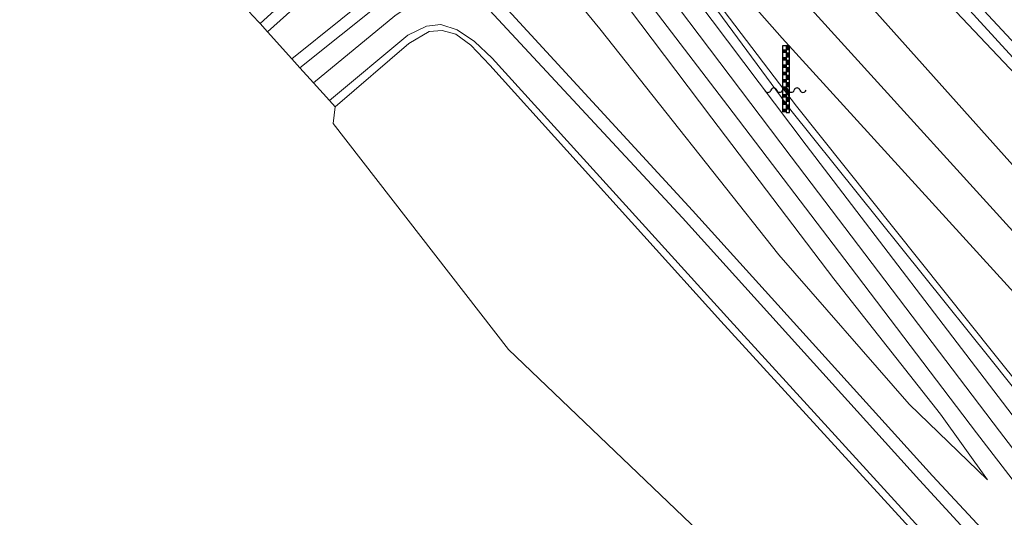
# Model space of a CAD drawing. Extents: x 130905 to 137824, y 412333 to 417928.
# Tile 121 of 256: x 134298 to 134423, y 412611 to 412674. Entities that reach past the tile are written whole.
import ezdxf
from ezdxf.lldxf.tags import DXFTag

# ---------------------------------------------------------------- set-up
doc = ezdxf.new("R2010")
doc.units = 0
for name, color, linetype, lineweight in [('B-ME-GR-BOUWLAND_AKKERBOUW-GV', 80, 'Continuous', 13), ('B-ME-GR-GRAS-GV', 60, 'Continuous', 13), ('B-ME-GW-TALUD_KRUIN-G', 90, 'Continuous', 18), ('B-ME-GW-TALUD_TEEN-G', 90, 'Continuous', 18), ('B-ME-IE-MEUBILAIR_WATERWEGMEUBILAIR-S', 150, 'Continuous', 25), ('B-ME-IE-TERREINAFSCHEIDING_KUNSTMATIG_HEKWERK-G', 20, 'IE-TERREINAFSCHEIDING-KUNSTMATIG', 18), ('B-ME-KG-GRENS_OPNAME-G', 210, 'KG-OPNAME', 18), ('B-ME-OB-OEVERVOORZIENING-G', 7, 'Continuous', 18), ('B-ME-OG-WATER_KANAAL-GV', 120, 'Continuous', 18), ('B-ME-OG-WATER_SLOOT-G', 120, 'Continuous', 18), ('B-ME-OG-WATER_SLOOT-GV', 120, 'Continuous', 18), ('B-ME-VH-VERHARDING_ASFALT-GV', 252, 'Continuous', 18), ('B-ME-VW-MARKERING-G', 7, 'Continuous', 18)]:
    doc.layers.add(name, color=color, linetype=linetype, lineweight=lineweight)
doc.styles.get("Standard").update_dxf_attribs({"font": 'arial.ttf'})
doc.linetypes.add('IE-TERREINAFSCHEIDING-KUNSTMATIG', pattern='A,4,[82,NLCS.SHX,S=0.75,R=90,X=0,Y=0],4,-2', length=10)
tags = doc.linetypes.add('KG-OPNAME', pattern='A,5.5,-2,["O",Standard,S=1.8,R=0,X=-0.5,Y=-0.9],-2,5.5,-2,[5,NLCS.SHX,S=0.75,R=0,X=0,Y=0],-2', length=19).pattern_tags.tags
tags[6] = DXFTag(74, 10)

# ---------------------------------------------------------------- blocks, each defined once
blk = doc.blocks.new('SIE-WATER_WATERSTANDMETER-SO')
h = blk.add_hatch(color=256)
h.dxf.hatch_style = 1
h.paths.add_polyline_path([(0, 5.17), (-0.46, 5.17), (-0.46, 4.7), (0, 4.7)])
h = blk.add_hatch(color=256)
h.dxf.hatch_style = 1
h.paths.add_polyline_path([(0.46, 5.64), (0, 5.64), (0, 5.17), (0.46, 5.17)])
h = blk.add_hatch(color=256)
h.dxf.hatch_style = 1
h.paths.add_polyline_path([(0, 4.22), (-0.46, 4.22), (-0.46, 3.75), (0, 3.75)])
h = blk.add_hatch(color=256)
h.dxf.hatch_style = 1
h.paths.add_polyline_path([(0.46, 4.7), (0, 4.7), (0, 4.22), (0.46, 4.22)])
h = blk.add_hatch(color=256)
h.dxf.hatch_style = 1
h.paths.add_polyline_path([(0, 3.28), (-0.46, 3.28), (-0.46, 2.81), (0, 2.81)])
h = blk.add_hatch(color=256)
h.dxf.hatch_style = 1
h.paths.add_polyline_path([(0.46, 3.75), (0, 3.75), (0, 3.28), (0.46, 3.28)])
h = blk.add_hatch(color=256)
h.dxf.hatch_style = 1
h.paths.add_polyline_path([(0.46, 2.81), (0, 2.81), (0, 2.34), (0.46, 2.34)])
h = blk.add_hatch(color=256)
h.dxf.hatch_style = 1
h.paths.add_polyline_path([(0, 2.34), (-0.46, 2.34), (-0.46, 1.86), (0, 1.86)])
h = blk.add_hatch(color=256)
h.dxf.hatch_style = 1
h.paths.add_polyline_path([(0, 1.39), (-0.46, 1.39), (-0.46, 0.92), (0, 0.92)])
h = blk.add_hatch(color=256)
h.dxf.hatch_style = 1
h.paths.add_polyline_path([(0.46, 1.86), (0, 1.86), (0, 1.39), (0.46, 1.39)])
h = blk.add_hatch(color=256)
h.dxf.hatch_style = 1
h.paths.add_polyline_path([(0, 0.45), (-0.46, 0.45), (-0.46, -0.02), (0, -0.02)])
h = blk.add_hatch(color=256)
h.dxf.hatch_style = 1
h.paths.add_polyline_path([(0.46, 0.92), (0, 0.92), (0, 0.45), (0.46, 0.45)])
h = blk.add_hatch(color=256)
h.dxf.hatch_style = 1
h.paths.add_polyline_path([(0, -0.49), (-0.46, -0.49), (-0.46, -0.97), (0, -0.97)])
h = blk.add_hatch(color=256)
h.dxf.hatch_style = 1
h.paths.add_polyline_path([(0.46, -0.02), (0, -0.02), (0, -0.49), (0.46, -0.49)])
h = blk.add_hatch(color=256)
h.dxf.hatch_style = 1
h.paths.add_polyline_path([(0.46, -0.97), (0, -0.97), (0, -1.44), (0.46, -1.44)])
h = blk.add_hatch(color=256)
h.dxf.hatch_style = 1
h.paths.add_polyline_path([(0, -1.44), (-0.46, -1.44), (-0.46, -1.91), (0, -1.91)])
h = blk.add_hatch(color=256)
h.dxf.hatch_style = 1
h.paths.add_polyline_path([(0, -2.38), (-0.46, -2.38), (-0.46, -2.85), (0, -2.85)])
h = blk.add_hatch(color=256)
h.dxf.hatch_style = 1
h.paths.add_polyline_path([(0.46, -1.91), (0, -1.91), (0, -2.38), (0.46, -2.38)])
blk.add_lwpolyline([(0.46, -2.79), (0.46, 5.64), (-0.46, 5.64), (-0.46, -2.79)])
for points in [[(0.46, 5.64), (0, 5.64), (0, 5.17), (0.46, 5.17)], [(0.46, 5.17), (0, 5.17), (0, 4.7), (0.46, 4.7)], [(0.46, 4.7), (0, 4.7), (0, 4.22), (0.46, 4.22)], [(0.46, 4.22), (0, 4.22), (0, 3.75), (0.46, 3.75)], [(0.46, 3.75), (0, 3.75), (0, 3.28), (0.46, 3.28)], [(0.46, 3.28), (0, 3.28), (0, 2.81), (0.46, 2.81)], [(0.46, 2.81), (0, 2.81), (0, 2.34), (0.46, 2.34)], [(0.46, 2.34), (0, 2.34), (0, 1.86), (0.46, 1.86)], [(0.46, 1.86), (0, 1.86), (0, 1.39), (0.46, 1.39)], [(0.46, 1.39), (0, 1.39), (0, 0.92), (0.46, 0.92)], [(0.46, 0.92), (0, 0.92), (0, 0.45), (0.46, 0.45)], [(0.46, 0.45), (0, 0.45), (0, -0.02), (0.46, -0.02)], [(0.46, -0.02), (0, -0.02), (0, -0.49), (0.46, -0.49)], [(0.46, -0.49), (0, -0.49), (0, -0.97), (0.46, -0.97)], [(0.46, -0.97), (0, -0.97), (0, -1.44), (0.46, -1.44)], [(0.46, -1.44), (0, -1.44), (0, -1.91), (0.46, -1.91)], [(0.46, -1.91), (0, -1.91), (0, -2.38), (0.46, -2.38)], [(0.46, -2.38), (0, -2.38), (0, -2.85), (0.46, -2.85)]]:
    blk.add_lwpolyline(points, close=True)
for centre, radius, start, end in [((-1.55, -0.12), 0.381, 16.8947, 163.1053), ((-0.08, -0.12), 0.381, 16.8947, 163.1053), ((1.4, -0.12), 0.381, 16.8947, 163.1053), ((-2.31, 0.11), 0.413, 196.8947, 343.1053), ((-0.82, 0.1), 0.391, 196.8947, 343.1053), ((0.66, 0.1), 0.391, 196.8947, 343.1053), ((2.16, 0.11), 0.413, 196.8947, 343.1053)]:
    blk.add_arc(centre, radius, start, end)

msp = doc.modelspace()

# ---------------------------------------------------------------- linework, layer by layer
at = {"layer": 'B-ME-GR-BOUWLAND_AKKERBOUW-GV'}
msp.add_polyline3d([(134510.939, 412500, 0.746), (134482.397, 412500, 0.95), (134476.395, 412507.056, 0.96), (134446.368, 412537.152, 0.813), (134418.967, 412571.256, 0.875), (134388.903, 412604.153, 0.824), (134359.929, 412631.933, 0.853), (134337.618, 412660.692, 0.776), (134337.841, 412662.84, 0.701), (134347.218, 412670.912, 0.574), (134349.798, 412672.398, 0.547), (134351.46, 412672.558, 0.512), (134353.22, 412672.089, 0.452), (134355.112, 412670.695, 0.411), (134357.536, 412668.129, 0.522), (134386.902, 412635.554, 0.725), (134415.424, 412604.331, 0.679), (134445.313, 412572.009, 0.54), (134474.078, 412540.247, 0.812), (134504.41, 412507.219, 0.77)], close=True, dxfattribs=at)
at = {"layer": 'B-ME-GR-GRAS-GV'}
for points in [[(134503.626, 412580.186, 2.957), (134472.2, 412614.337, 2.907), (134439.503, 412650.967, 2.788), (134407.801, 412684.525, 3.029), (134388.768, 412705.593, 3.084), (134379.92, 412715.992, 2.94), (134375.808, 412719.801, 3.161), (134372.828, 412722.963, 3.213), (134376.463, 412726.211, 2.124), (134379.827, 412722.591, 2.168), (134384.392, 412717.427, 2.101), (134391.682, 412709.195, 2.174), (134394.422, 412706.586, 1.979), (134394.829, 412704.628, 2.071), (134395.309, 412701.871, 2.205), (134395.831, 412702.22, 1.778), (134409.886, 412686.4, 1.778), (134441.289, 412652.661, 1.778), (134474.019, 412616.03, 1.778), (134503.151, 412584.7, 1.778)], [(134465.808, 412608.798, 3.56), (134433.058, 412645.35, 3.408), (134402.419, 412679.614, 3.458), (134382.733, 412701.111, 3.675), (134377.301, 412703.298, 4.52), (134371.887, 412704.742, 5.448), (134374.546, 412701.242, 5.479), (134378.202, 412697.479, 5.526), (134398.435, 412675.208, 5.447), (134429.096, 412641.441, 5.5), (134462.105, 412605.098, 5.439)], [(134443.983, 412597.294, 1.738), (134424.529, 412622.896, 2.071), (134397.778, 412657.954, 3.527), (134371.92, 412692.333, 4.898), (134368.954, 412696.566, 5.199), (134367.012, 412699.912, 5.43), (134366.465, 412701.218, 5.491), (134370.483, 412695.101, 5.086), (134378.81, 412686.269, 4.918), (134396.56, 412662.919, 3.857), (134421.619, 412631.428, 2.757), (134448.042, 412598.459, 1.822)], [(134425.507, 412637.741, 5.499), (134394.725, 412671.552, 5.464), (134374.825, 412694.151, 5.647)], [(134367.947, 412688.976, 4.806), (134387.798, 412662.935, 3.748), (134403.38, 412642.5, 2.915), (134419.434, 412621.32, 2.069), (134424.801, 412614.33, 1.877)], [(134361.165, 412685.401, 1.676), (134371.531, 412672.738, 1.382), (134394.304, 412643.964, 1.385), (134410.854, 412624.976, 1.347), (134420.832, 412615.355, 1.678), (134414.837, 412623.696, 2.027), (134401.268, 412640.948, 2.62), (134385.76, 412661.385, 3.438), (134366.146, 412687.456, 4.607)], [(134366.146, 412687.456, 4.607), (134385.76, 412661.385, 3.438), (134401.268, 412640.948, 2.62), (134414.837, 412623.696, 2.027), (134420.832, 412615.355, 1.678), (134410.854, 412624.976, 1.347), (134394.304, 412643.964, 1.385), (134371.531, 412672.738, 1.382), (134361.165, 412685.401, 1.676)], [(134407.801, 412684.525, 3.029), (134439.503, 412650.967, 2.788)], [(134340.57, 412682.543, 4.746), (134329.241, 412672.385, 4.35), (134328.301, 412673.429, 4.55), (134338.729, 412682.881, 4.969)], [(134344.831, 412678.977, 1.503), (134332.348, 412668.936, 1.698), (134329.241, 412672.385, 4.35), (134340.57, 412682.543, 4.746)], [(134343.896, 412676.196, 1.188), (134333.38, 412667.791, 1.388), (134332.348, 412668.936, 1.698), (134344.831, 412678.977, 1.503)], [(134440.393, 412584.583, -0.3), (134412.193, 412615.312, -0.3), (134382.029, 412648.683, -0.3), (134356.925, 412675.736, -0.3), (134353.777, 412677.674, -0.3), (134350.858, 412677.58, -0.3), (134347.816, 412676.025, -0.3), (134345.435, 412674.405, -0.3), (134335.084, 412665.9, -0.3), (134333.38, 412667.791, 1.388), (134343.896, 412676.196, 1.188), (134348.46, 412678.683, 0.882), (134351.904, 412679.453, 0.738), (134355.968, 412678.626, 0.878), (134358.393, 412676.804, 0.853), (134383.302, 412649.629, 0.983), (134413.858, 412615.849, 1.091), (134441.703, 412585.873, 1.136)], [(134441.703, 412585.873, 1.136), (134413.858, 412615.849, 1.091), (134383.302, 412649.629, 0.983), (134358.393, 412676.804, 0.853)], [(134415.424, 412604.331, 0.679), (134386.902, 412635.554, 0.725), (134357.536, 412668.129, 0.522), (134355.112, 412670.695, 0.411), (134353.22, 412672.089, 0.452), (134351.46, 412672.558, 0.512), (134349.798, 412672.398, 0.547), (134347.218, 412670.912, 0.574), (134337.841, 412662.84, 0.701), (134337.133, 412663.625, -0.3), (134347.103, 412671.942, -0.3), (134349.466, 412673.094, -0.3), (134351.308, 412673.29, -0.3), (134353.38, 412672.638, -0.3), (134355.573, 412671.127, -0.3), (134357.826, 412669.01, -0.3), (134388.118, 412635.61, -0.3), (134416.141, 412604.911, -0.3)]]:
    msp.add_polyline3d(points, dxfattribs=at)
for points in [[(134565.117, 412500, 3.638), (134558.366, 412500, 5.453), (134554.096, 412504.731, 5.449), (134522.987, 412538.493, 5.491), (134493.322, 412570.727, 5.449), (134462.105, 412605.098, 5.439), (134429.096, 412641.441, 5.5), (134398.435, 412675.208, 5.447), (134378.202, 412697.479, 5.526), (134374.546, 412701.242, 5.479), (134371.887, 412704.742, 5.448), (134377.301, 412703.298, 4.52), (134382.733, 412701.111, 3.675), (134402.419, 412679.614, 3.458), (134433.058, 412645.35, 3.408), (134465.808, 412608.798, 3.56), (134497.309, 412574.336, 3.585), (134526.717, 412542.047, 3.614), (134557.768, 412508.053, 3.637)], [(134551.964, 412500, 5.483), (134534.742, 412500, 1.917), (134523.853, 412511.794, 1.874), (134495.399, 412543.082, 1.864), (134476.124, 412564.151, 1.839), (134461.871, 412580.89, 1.707), (134448.042, 412598.459, 1.822), (134421.619, 412631.428, 2.757), (134396.56, 412662.919, 3.857), (134378.81, 412686.269, 4.918), (134370.483, 412695.101, 5.086), (134366.465, 412701.218, 5.491), (134370.004, 412699.321, 5.583), (134374.825, 412694.151, 5.647), (134394.725, 412671.552, 5.464), (134425.507, 412637.741, 5.499), (134458.448, 412601.586, 5.331), (134490.075, 412567.376, 5.426), (134519.781, 412535.373, 5.444), (134550.841, 412501.242, 5.487)]]:
    msp.add_polyline3d(points, close=True, dxfattribs=at)
at = {"layer": 'B-ME-GW-TALUD_KRUIN-G'}
for points in [[(134558.366, 412500, 5.453), (134554.096, 412504.731, 5.449), (134522.987, 412538.493, 5.491), (134493.322, 412570.727, 5.449), (134462.105, 412605.098, 5.439), (134429.096, 412641.441, 5.5), (134398.435, 412675.208, 5.447), (134378.202, 412697.479, 5.526), (134374.546, 412701.242, 5.479), (134371.887, 412704.742, 5.448)], [(134366.465, 412701.218, 5.491), (134370.004, 412699.321, 5.583), (134374.825, 412694.151, 5.647), (134394.725, 412671.552, 5.464), (134425.507, 412637.741, 5.499), (134458.448, 412601.586, 5.331), (134490.075, 412567.376, 5.426), (134519.781, 412535.373, 5.444), (134550.841, 412501.242, 5.487), (134551.964, 412500, 5.483)], [(134420.832, 412615.355, 1.678), (134414.837, 412623.696, 2.027), (134401.268, 412640.948, 2.62), (134385.76, 412661.385, 3.438), (134366.146, 412687.456, 4.607), (134363.433, 412691.342, 4.782), (134361.466, 412693.912, 4.954), (134359.733, 412694.521, 5.065), (134357.916, 412694.786, 5.175), (134356.081, 412694.695, 5.286), (134354.559, 412694.341, 5.254), (134353.116, 412693.742, 5.222), (134351.79, 412692.915, 5.189), (134350.618, 412691.882, 5.157), (134349.631, 412690.67, 5.125), (134340.57, 412682.543, 4.746), (134329.241, 412672.385, 4.35)]]:
    msp.add_polyline3d(points, dxfattribs=at)
at = {"layer": 'B-ME-GW-TALUD_TEEN-G'}
for points in [[(134371.887, 412704.742, 5.448), (134377.301, 412703.298, 4.52), (134382.733, 412701.111, 3.675), (134402.419, 412679.614, 3.458), (134433.058, 412645.35, 3.408), (134465.808, 412608.798, 3.56), (134497.309, 412574.336, 3.585), (134526.717, 412542.047, 3.614), (134557.768, 412508.053, 3.637), (134565.117, 412500, 3.638)], [(134366.465, 412701.218, 5.491), (134370.483, 412695.101, 5.086), (134378.81, 412686.269, 4.918), (134396.56, 412662.919, 3.857), (134421.619, 412631.428, 2.757), (134448.042, 412598.459, 1.822), (134461.871, 412580.89, 1.707), (134476.124, 412564.151, 1.839), (134495.399, 412543.082, 1.864), (134523.853, 412511.794, 1.874), (134534.742, 412500, 1.917)], [(134332.348, 412668.936, 1.698), (134344.831, 412678.977, 1.503), (134352.211, 412684.094, 1.285), (134358.104, 412686.643, 1.758), (134361.165, 412685.401, 1.676), (134371.531, 412672.738, 1.382), (134394.304, 412643.964, 1.385), (134410.854, 412624.976, 1.347), (134420.832, 412615.355, 1.678)]]:
    msp.add_polyline3d(points, dxfattribs=at)
at = {"layer": 'B-ME-IE-TERREINAFSCHEIDING_KUNSTMATIG_HEKWERK-G'}
for points in [[(134392.796, 412703.769, 2.655), (134395.022, 412700.94, 2.642), (134408.925, 412685.686, 2.619), (134440.142, 412651.529, 2.592), (134472.894, 412615.122, 2.649), (134504.315, 412580.968, 2.778), (134534.049, 412548.849, 2.588), (134565.12, 412514.804, 2.702), (134578.671, 412500, 2.641)], [(134374.663, 412693.978, 5.672), (134377.267, 412687.66, 5.041), (134395.816, 412662.422, 3.871), (134421.141, 412630.838, 2.65), (134447.336, 412597.912, 1.736), (134461.207, 412580.339, 1.593), (134475.368, 412563.63, 1.695), (134494.471, 412542.114, 1.747), (134523.052, 412511.192, 1.704), (134533.242, 412500, 1.747)]]:
    msp.add_polyline3d(points, dxfattribs=at)
at = {"layer": 'B-ME-KG-GRENS_OPNAME-G'}
for points in [[(134297.734, 412707.354, 0.575), (134314.426, 412688.827, 0.565), (134314.763, 412688.454, 0.173), (134314.867, 412688.339, -0.15), (134315.517, 412687.617, -0.15), (134315.655, 412687.464, 0.3), (134316.19, 412686.87, 1.072), (134317.262, 412685.68, 1.201), (134320.972, 412681.563, 4.302), (134321.992, 412680.431, 4.573), (134323.018, 412679.292, 4.604), (134323.461, 412678.8, 4.604), (134326.848, 412675.041, 4.624), (134327.281, 412674.56, 4.638), (134328.301, 412673.429, 4.55), (134329.241, 412672.385, 4.35), (134332.348, 412668.936, 1.698), (134333.38, 412667.791, 1.388), (134335.084, 412665.9, -0.3), (134337.133, 412663.625, -0.3), (134337.841, 412662.84, 0.701), (134337.618, 412660.692, 0.776)], [(134337.618, 412660.692, 0.776), (134359.929, 412631.933, 0.853), (134388.903, 412604.153, 0.824), (134418.967, 412571.256, 0.875), (134446.368, 412537.152, 0.813), (134476.395, 412507.056, 0.96), (134482.397, 412500, 0.95)]]:
    msp.add_polyline3d(points, dxfattribs=at)
at = {"layer": 'B-ME-OB-OEVERVOORZIENING-G'}
msp.add_polyline3d([(134395.831, 412702.22, 1.778), (134409.886, 412686.4, 1.778), (134441.289, 412652.661, 1.778), (134474.019, 412616.03, 1.778), (134503.151, 412584.7, 1.778), (134534.859, 412549.668, 1.778), (134566.257, 412515.262, 1.778), (134580.212, 412500, 1.778)], dxfattribs=at)
at = {"layer": 'B-ME-OG-WATER_KANAAL-GV'}
msp.add_polyline3d([(134503.151, 412584.7, 1.778), (134474.019, 412616.03, 1.778), (134441.289, 412652.661, 1.778), (134409.886, 412686.4, 1.778), (134395.831, 412702.22, 1.778), (134395.427, 412705.677, 1.778), (134392.684, 412710.703, 1.778), (134382.901, 412721.998, 1.778), (134369.607, 412736.237, 1.778), (134368.721, 412736.72, 1.778), (134366.463, 412737.096, 1.778), (134365.212, 412737.305, 1.778), (134363.529, 412737.896, 1.778), (134350.226, 412751.381, 1.778), (134369.762, 412767.765, 1.778), (134403.202, 412731.663, 1.778), (134435.629, 412696.383, 1.778), (134466.831, 412661.897, 1.778), (134497.83, 412627.635, 1.778), (134529.136, 412593.033, 1.778)], dxfattribs=at)
at = {"layer": 'B-ME-OG-WATER_SLOOT-G'}
for points in [[(134375.808, 412719.801, 3.161), (134379.92, 412715.992, 2.94), (134388.768, 412705.593, 3.084), (134407.801, 412684.525, 3.029), (134439.503, 412650.967, 2.788), (134472.2, 412614.337, 2.907), (134503.626, 412580.186, 2.957), (134533.433, 412548.285, 2.94), (134564.182, 412514.055, 2.978), (134577.046, 412500, 2.968)], [(134519.432, 412500, 1.224), (134506.014, 412514.649, 1.202), (134475.765, 412547.631, 1.304), (134458.611, 412566.123, 1.279), (134441.703, 412585.873, 1.136), (134413.858, 412615.849, 1.091), (134383.302, 412649.629, 0.983), (134358.393, 412676.804, 0.853), (134355.968, 412678.626, 0.878), (134351.904, 412679.453, 0.738), (134348.46, 412678.683, 0.882), (134343.896, 412676.196, 1.188), (134333.38, 412667.791, 1.388)], [(134337.841, 412662.84, 0.701), (134347.218, 412670.912, 0.574), (134349.798, 412672.398, 0.547), (134351.46, 412672.558, 0.512), (134353.22, 412672.089, 0.452), (134355.112, 412670.695, 0.411), (134357.536, 412668.129, 0.522), (134386.902, 412635.554, 0.725), (134415.424, 412604.331, 0.679), (134445.313, 412572.009, 0.54), (134474.078, 412540.247, 0.812), (134504.41, 412507.219, 0.77), (134510.939, 412500, 0.746)]]:
    msp.add_polyline3d(points, dxfattribs=at)
at = {"layer": 'B-ME-OG-WATER_SLOOT-GV'}
msp.add_polyline3d([(134416.141, 412604.911, -0.3), (134388.118, 412635.61, -0.3), (134357.826, 412669.01, -0.3), (134355.573, 412671.127, -0.3), (134353.38, 412672.638, -0.3), (134351.308, 412673.29, -0.3), (134349.466, 412673.094, -0.3), (134347.103, 412671.942, -0.3), (134337.133, 412663.625, -0.3), (134335.084, 412665.9, -0.3), (134345.435, 412674.405, -0.3), (134347.816, 412676.025, -0.3), (134350.858, 412677.58, -0.3), (134353.777, 412677.674, -0.3), (134356.925, 412675.736, -0.3), (134382.029, 412648.683, -0.3), (134412.193, 412615.312, -0.3), (134440.393, 412584.583, -0.3)], dxfattribs=at)
at = {"layer": 'B-ME-VH-VERHARDING_ASFALT-GV'}
for points in [[(134371.92, 412692.333, 4.898), (134397.778, 412657.954, 3.527), (134424.529, 412622.896, 2.071)], [(134424.801, 412614.33, 1.877), (134419.434, 412621.32, 2.069), (134403.38, 412642.5, 2.915), (134387.798, 412662.935, 3.748), (134367.947, 412688.976, 4.806)], [(134338.729, 412682.881, 4.969), (134328.301, 412673.429, 4.55), (134327.281, 412674.56, 4.638)]]:
    msp.add_polyline3d(points, dxfattribs=at)
at = {"layer": 'B-ME-VW-MARKERING-G'}
msp.add_polyline3d([(134369.945, 412690.808, 4.963), (134395.87, 412656.471, 3.559), (134422.361, 412621.546, 2.135), (134442.078, 412595.746, 1.69), (134457.623, 412576.217, 1.705), (134474.332, 412556.369, 1.702), (134502.126, 412525.728, 1.706), (134525.847, 412500, 1.704)], dxfattribs=at)

# ---------------------------------------------------------------- block references
at = {"layer": 'B-ME-IE-MEUBILAIR_WATERWEGMEUBILAIR-S'}
msp.add_blockref('SIE-WATER_WATERSTANDMETER-SO', (134395.206, 412664.969, 3.92), dxfattribs=at)

doc.saveas('drawing.dxf')
